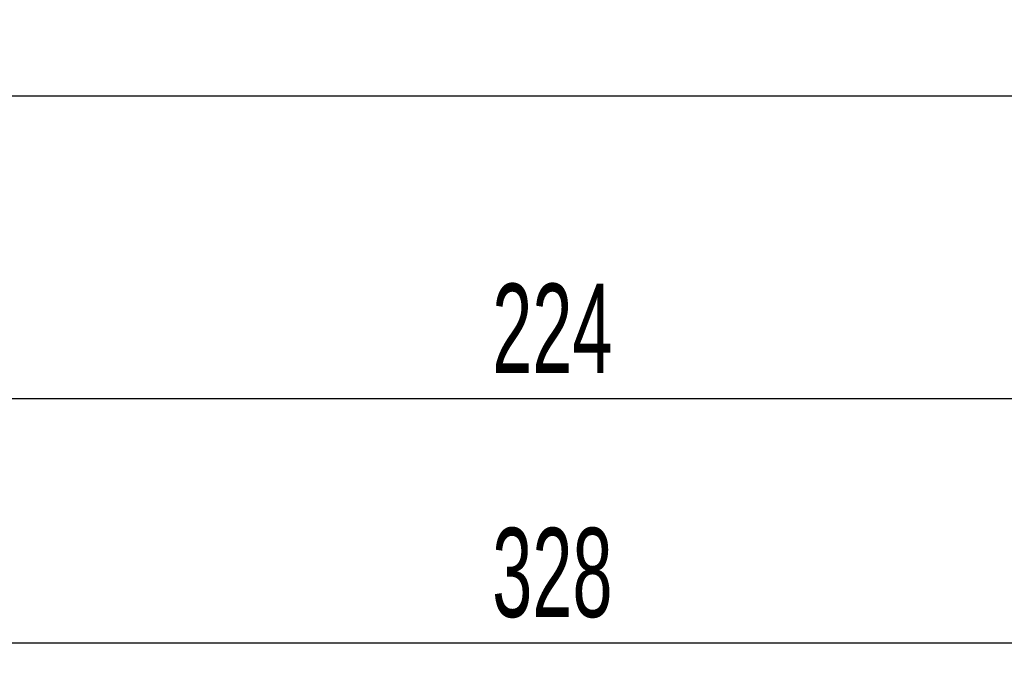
# Model space of a CAD drawing. Header units: millimetres. Extents: x 5 to 418, y 2 to 292.
# Tile 4 of 46: x 83 to 121, y 65 to 90. Entities that reach past the tile are written whole.
import ezdxf

# ---------------------------------------------------------------- set-up
doc = ezdxf.new("R2010")
doc.units = ezdxf.units.MM
doc.layers.add('SLD-0', color=7, linetype='Continuous')
doc.styles.add('SLDTEXTSTYLE0', font='TXT', dxfattribs={"width": 0.605})
doc.dimstyles.new('SLDDIMSTYLE0', dxfattribs={"dimtxt": 3.5, "dimasz": 3.302, "dimexe": 0, "dimexo": 0.0625, "dimgap": 0.875, "dimtad": 1, "dimlfac": 4, "dimrnd": 1e-09, "dimzin": 12, "dimdsep": 46, "dimtxsty": 'SLDTEXTSTYLE0', "dimsah": 1, "dimcen": 0.09, "dimadec": 0, "dimazin": 3, "dimtfac": 1, "dimtofl": 0, "dimtmove": 0, "dimatfit": 3, "dimfxl": 1, "dimfrac": 2, "dimtolj": 1, "dimtzin": 12, "dimarcsym": 0})

# ---------------------------------------------------------------- blocks, each defined once
blk = doc.blocks.new('_D_4')
at = {"layer": 'SLD-0'}
for p, q in [((77.201, 90.461), (77.201, 74.586)), ((133.201, 90.461), (133.201, 74.586)), ((77.201, 75.586), (133.201, 75.586))]:
    blk.add_line(p, q, dxfattribs=at)
for points in [[(77.201, 75.586), (80.503, 75.078), (80.503, 76.094)], [(133.201, 75.586), (129.899, 76.094), (129.899, 75.078)]]:
    blk.add_solid(points, dxfattribs=at)
at = {"layer": 'SLD-0', "insert": (101.19, 80.098), "char_height": 3.5, "attachment_point": 1, "style": 'SLDTEXTSTYLE0'}
blk.add_mtext('224', dxfattribs=at)
blk = doc.blocks.new('_D_5')
at = {"layer": 'SLD-0'}
for p, q in [((64.201, 90.461), (64.201, 65.001)), ((146.201, 90.461), (146.201, 65.001)), ((64.201, 66.001), (146.201, 66.001))]:
    blk.add_line(p, q, dxfattribs=at)
for points in [[(64.201, 66.001), (67.503, 65.493), (67.503, 66.509)], [(146.201, 66.001), (142.899, 66.509), (142.899, 65.493)]]:
    blk.add_solid(points, dxfattribs=at)
at = {"layer": 'SLD-0', "insert": (101.19, 70.513), "char_height": 3.5, "attachment_point": 1, "style": 'SLDTEXTSTYLE0'}
blk.add_mtext('328', dxfattribs=at)

msp = doc.modelspace()

# ---------------------------------------------------------------- linework, layer by layer
at = {"color": 7, "linetype": 'Continuous', "lineweight": 25}
msp.add_line((149.2006, 87.4615), (61.2006, 87.4615), dxfattribs=at)

# ---------------------------------------------------------------- dimensions: what is measured, and where the dimension line sits
at = {"layer": 'SLD-0'}
for base, p1, p2, picture, middle in [((146.2006, 66.0011), (64.2006, 90.4615), (146.2006, 90.4615), '_D_5', (105.2006, 66.0011)), ((133.2006, 75.5865), (77.2006, 90.4615), (133.2006, 90.4615), '_D_4', (105.2006, 75.5865))]:
    dim = msp.add_linear_dim(base=base, p1=p1, p2=p2, dimstyle='SLDDIMSTYLE0', dxfattribs=at)
    dim.commit()
    dim.dimension.update_dxf_attribs({"geometry": picture, "text_midpoint": middle, "dimtype": 160})

doc.saveas('drawing.dxf')
